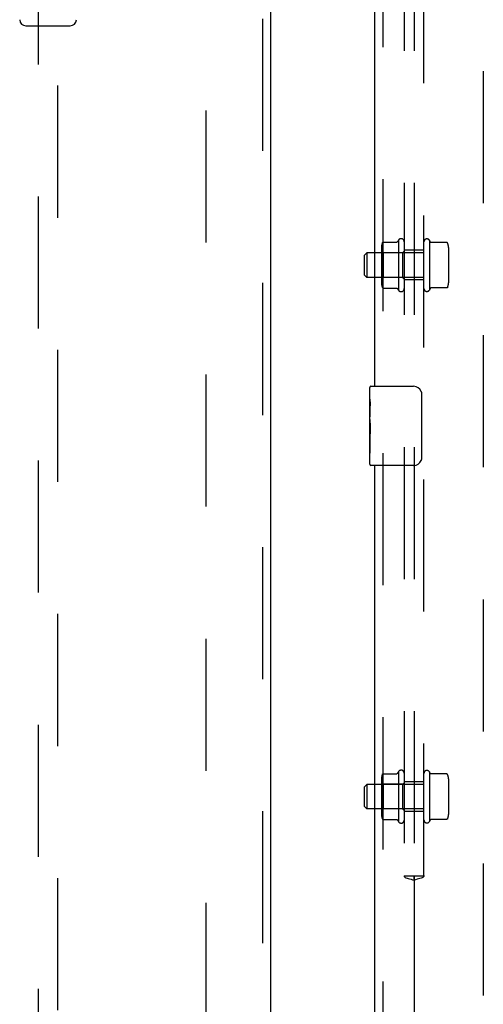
# Model space of a CAD drawing. Header units: inches. Extents: x 0 to 304, y 0 to 196.
# Tile 22 of 129: x 88.39 to 94.25, y 85.29 to 97.74. Entities that reach past the tile are written whole.
import ezdxf

# ---------------------------------------------------------------- set-up
doc = ezdxf.new("R2010")
doc.units = ezdxf.units.IN
doc.header["$LTSCALE"] = 16.696429
doc.header["$MEASUREMENT"] = 0
doc.linetypes.add('HIDDEN', pattern=[0.2, 0.1, -0.1])
for name, color, linetype in [('DEFAULT_2', 8, 'HIDDEN'), ('DOOR_2_ASSEMBLY', 7, 'CONTINUOUS'), ('MAIN_DOOR_ASSEMBLY', 7, 'CONTINUOUS'), ('SUBPANELS', 7, 'CONTINUOUS')]:
    doc.layers.add(name, color=color, linetype=linetype)

msp = doc.modelspace()

# ---------------------------------------------------------------- linework, layer by layer
at = {"layer": 'DEFAULT_2', "color": 8, "linetype": 'HIDDEN'}
for p, q in [((90.751, 64.871), (90.751, 143.841)), ((94.251, 143.841), (94.251, 64.871))]:
    msp.add_line(p, q, dxfattribs=at)
at = {"layer": 'DOOR_2_ASSEMBLY', "color": 8, "linetype": 'HIDDEN'}
for p, q in [((91.459, 144.502), (91.459, 64.21)), ((88.626, 102.185), (88.626, 65.184)), ((88.876, 65.184), (88.876, 102.185))]:
    msp.add_line(p, q, dxfattribs=at)
at = {"layer": 'DOOR_2_ASSEMBLY', "color": 3, "linetype": 'Continuous'}
msp.add_line((91.563, 144.502), (91.563, 64.21), dxfattribs=at)
at = {"layer": 'DOOR_2_ASSEMBLY', "color": 7, "linetype": 'Continuous'}
msp.add_line((88.472, 97.663), (89.03, 97.663), dxfattribs=at)
for centre, start, end in [((88.472, 97.742), 181, 270), ((89.03, 97.742), 270, 359)]:
    msp.add_arc(centre, 0.0787, start, end, dxfattribs=at)
at = {"layer": 'MAIN_DOOR_ASSEMBLY', "color": 8, "linetype": 'HIDDEN'}
for p, q in [((92.98, 115.761), (92.98, 92.951)), ((92.98, 92.261), (92.98, 69.451))]:
    msp.add_line(p, q, dxfattribs=at)
at = {"layer": 'MAIN_DOOR_ASSEMBLY', "color": 3, "linetype": 'Continuous'}
for p, q in [((92.876, 115.606), (92.876, 93.106)), ((92.876, 92.106), (92.876, 69.606))]:
    msp.add_line(p, q, dxfattribs=at)
at = {"layer": 'MAIN_DOOR_ASSEMBLY', "color": 7, "linetype": 'Continuous'}
for p, q in [((92.831, 93.106), (93.371, 93.106)), ((92.816, 92.945), (92.816, 93.091)), ((93.471, 93.006), (93.471, 92.206)), ((92.816, 92.688), (92.816, 92.945)), ((92.822, 92.889), (92.816, 92.889)), ((92.823, 92.721), (92.823, 92.858)), ((92.816, 92.721), (92.823, 92.721)), ((92.816, 92.121), (92.816, 92.685)), ((92.817, 92.658), (92.816, 92.658)), ((92.816, 92.527), (92.822, 92.527)), ((92.816, 92.491), (92.823, 92.491)), ((92.823, 92.26), (92.823, 92.491)), ((92.816, 92.428), (92.823, 92.428)), ((92.816, 92.26), (92.823, 92.26)), ((93.371, 92.106), (92.831, 92.106))]:
    msp.add_line(p, q, dxfattribs=at)
for points in [[(93.464, 93.042), (93.466, 93.037), (93.468, 93.031), (93.469, 93.025), (93.47, 93.019), (93.471, 93.012), (93.471, 93.006)], [(92.816, 92.945), (92.816, 92.942), (92.816, 92.937), (92.817, 92.932), (92.819, 92.918)], [(92.819, 92.918), (92.82, 92.911), (92.82, 92.903), (92.821, 92.894)], [(92.821, 92.894), (92.822, 92.885), (92.822, 92.876), (92.823, 92.867), (92.823, 92.858)], [(92.816, 92.688), (92.816, 92.68), (92.817, 92.67), (92.817, 92.66)], [(92.817, 92.66), (92.82, 92.627), (92.821, 92.615), (92.822, 92.602), (92.822, 92.59), (92.823, 92.577), (92.823, 92.564), (92.823, 92.551), (92.822, 92.539), (92.822, 92.526), (92.821, 92.514), (92.82, 92.502)], [(93.471, 92.206), (93.471, 92.2), (93.47, 92.194), (93.469, 92.187), (93.468, 92.181), (93.466, 92.176), (93.464, 92.17)]]:
    msp.add_lwpolyline(points, dxfattribs=at)
for centre, radius, start, end in [((92.831, 93.091), 0.015, 90, 180), ((93.371, 93.006), 0.1, 21.1999, 90), ((92.831, 92.121), 0.015, 180, 270), ((93.371, 92.206), 0.1, 270, 338.8001)]:
    msp.add_arc(centre, radius, start, end, dxfattribs=at)
msp.add_ellipse((93.079, 92.522), major_axis=(0.263, 0), ratio=0.432808, start_param=3.141593, end_param=3.321581, dxfattribs=at)
at = {"layer": 'SUBPANELS', "color": 8, "linetype": 'HIDDEN'}
for p, q in [((93.251, 102.356), (93.251, 86.919)), ((93.376, 102.356), (93.376, 86.919)), ((93.501, 86.919), (93.501, 102.356)), ((92.965, 94.864), (92.965, 94.411)), ((92.986, 94.927), (93.157, 94.927)), ((93.181, 94.956), (93.181, 94.319)), ((93.578, 94.931), (93.571, 94.952)), ((93.571, 94.952), (93.571, 94.323)), ((93.79, 94.925), (93.587, 94.925)), ((93.811, 94.861), (93.811, 94.414)), ((92.751, 94.762), (92.781, 94.792)), ((92.751, 94.512), (92.751, 94.762)), ((93.501, 94.792), (92.781, 94.792)), ((92.781, 94.792), (92.781, 94.482)), ((92.985, 94.793), (92.965, 94.813)), ((93.231, 94.793), (92.985, 94.793)), ((92.985, 94.793), (92.985, 94.481)), ((93.231, 94.793), (93.251, 94.813)), ((93.231, 94.793), (93.231, 94.481)), ((93.501, 94.825), (93.251, 94.825)), ((92.751, 94.512), (92.781, 94.482)), ((93.501, 94.482), (92.781, 94.482)), ((92.985, 94.481), (92.965, 94.461)), ((93.231, 94.481), (92.985, 94.481)), ((93.231, 94.481), (93.251, 94.461)), ((93.501, 94.45), (93.251, 94.45)), ((93.79, 94.35), (93.587, 94.35)), ((92.986, 94.347), (93.157, 94.347)), ((93.578, 94.343), (93.571, 94.323)), ((92.965, 88.145), (92.965, 87.692)), ((92.986, 88.209), (93.157, 88.209)), ((93.181, 88.237), (93.181, 87.6)), ((93.578, 88.213), (93.571, 88.233)), ((93.571, 88.233), (93.571, 87.604)), ((93.79, 88.206), (93.587, 88.206)), ((93.811, 88.142), (93.811, 87.695)), ((92.751, 88.044), (92.781, 88.074)), ((92.751, 87.794), (92.751, 88.044)), ((93.501, 88.074), (92.781, 88.074)), ((92.781, 88.074), (92.781, 87.764)), ((92.985, 88.075), (92.965, 88.095)), ((93.231, 88.075), (92.985, 88.075)), ((92.985, 88.075), (92.985, 87.763)), ((93.231, 88.075), (93.251, 88.095)), ((93.231, 88.075), (93.231, 87.763)), ((93.501, 88.106), (93.251, 88.106)), ((92.751, 87.794), (92.781, 87.764)), ((93.501, 87.764), (92.781, 87.764)), ((92.985, 87.763), (92.965, 87.743)), ((93.231, 87.763), (92.985, 87.763)), ((93.231, 87.763), (93.251, 87.743)), ((92.986, 87.629), (93.157, 87.629)), ((93.501, 87.731), (93.251, 87.731)), ((93.79, 87.631), (93.587, 87.631)), ((93.578, 87.625), (93.571, 87.604)), ((93.25, 86.919), (93.374, 86.919)), ((93.376, 86.912), (93.372, 86.912)), ((93.374, 86.919), (93.377, 86.919)), ((93.374, 86.912), (93.376, 86.912)), ((93.377, 86.919), (93.502, 86.919)), ((93.38, 86.912), (93.377, 86.912)), ((93.376, 86.861), (93.376, 83.726))]:
    msp.add_line(p, q, dxfattribs=at)
for points in [[(92.977, 94.921), (92.978, 94.923), (92.978, 94.924), (92.979, 94.925), (92.98, 94.926), (92.982, 94.926), (92.983, 94.927), (92.984, 94.927), (92.986, 94.927), (92.986, 94.927)], [(93.165, 94.932), (93.165, 94.932), (93.165, 94.932), (93.165, 94.932), (93.165, 94.932), (93.165, 94.932), (93.165, 94.931), (93.165, 94.931), (93.164, 94.931), (93.164, 94.931), (93.164, 94.931), (93.164, 94.931), (93.164, 94.931), (93.164, 94.931), (93.164, 94.93), (93.164, 94.93), (93.163, 94.93), (93.163, 94.93), (93.163, 94.93), (93.163, 94.93), (93.163, 94.929), (93.163, 94.929), (93.162, 94.929), (93.162, 94.929), (93.162, 94.929), (93.162, 94.929), (93.161, 94.929), (93.161, 94.928), (93.161, 94.928), (93.16, 94.928), (93.16, 94.928), (93.159, 94.928), (93.159, 94.928), (93.158, 94.928), (93.158, 94.927), (93.157, 94.927), (93.157, 94.927)], [(93.587, 94.925), (93.587, 94.925), (93.587, 94.925), (93.586, 94.925), (93.586, 94.925), (93.585, 94.925), (93.585, 94.925), (93.585, 94.925), (93.584, 94.925), (93.584, 94.925), (93.584, 94.925), (93.583, 94.925), (93.583, 94.926), (93.583, 94.926), (93.583, 94.926), (93.582, 94.926), (93.582, 94.926), (93.582, 94.926), (93.582, 94.926), (93.582, 94.926), (93.581, 94.927), (93.581, 94.927), (93.581, 94.927), (93.581, 94.927), (93.581, 94.927), (93.581, 94.927), (93.58, 94.927), (93.58, 94.927), (93.58, 94.928), (93.58, 94.928), (93.58, 94.928), (93.58, 94.928), (93.58, 94.928), (93.58, 94.928), (93.58, 94.928), (93.579, 94.928), (93.579, 94.929), (93.579, 94.929), (93.579, 94.929), (93.579, 94.929), (93.579, 94.929), (93.579, 94.929), (93.579, 94.929), (93.579, 94.929), (93.579, 94.929), (93.579, 94.93), (93.579, 94.93), (93.579, 94.93), (93.579, 94.93), (93.578, 94.93), (93.578, 94.93), (93.578, 94.93), (93.578, 94.93), (93.578, 94.93), (93.578, 94.93), (93.578, 94.931), (93.578, 94.931), (93.578, 94.931), (93.578, 94.931), (93.578, 94.931), (93.578, 94.931), (93.578, 94.931), (93.578, 94.931), (93.578, 94.931), (93.578, 94.931), (93.578, 94.931)], [(93.799, 94.919), (93.798, 94.92), (93.797, 94.921), (93.796, 94.922), (93.794, 94.923), (93.793, 94.924), (93.791, 94.924), (93.79, 94.925)], [(92.977, 94.353), (92.978, 94.352), (92.978, 94.351), (92.979, 94.35), (92.98, 94.349), (92.982, 94.348), (92.983, 94.348), (92.984, 94.348), (92.986, 94.347), (92.986, 94.347)], [(93.578, 94.343), (93.578, 94.343), (93.578, 94.343), (93.578, 94.344), (93.578, 94.344), (93.578, 94.344), (93.578, 94.344), (93.578, 94.344), (93.578, 94.344), (93.578, 94.344), (93.578, 94.344), (93.578, 94.344), (93.578, 94.344), (93.578, 94.344), (93.578, 94.345), (93.578, 94.345), (93.578, 94.345), (93.579, 94.345), (93.579, 94.345), (93.579, 94.345), (93.579, 94.345), (93.579, 94.345), (93.579, 94.345), (93.579, 94.346), (93.579, 94.346), (93.579, 94.346), (93.579, 94.346), (93.579, 94.346), (93.579, 94.346), (93.579, 94.346), (93.579, 94.346), (93.58, 94.346), (93.58, 94.347), (93.58, 94.347), (93.58, 94.347), (93.58, 94.347), (93.58, 94.347), (93.58, 94.347), (93.58, 94.347), (93.58, 94.347), (93.581, 94.348), (93.581, 94.348), (93.581, 94.348), (93.581, 94.348), (93.581, 94.348), (93.581, 94.348), (93.582, 94.348), (93.582, 94.348), (93.582, 94.349), (93.582, 94.349), (93.582, 94.349), (93.583, 94.349), (93.583, 94.349), (93.583, 94.349), (93.583, 94.349), (93.584, 94.349), (93.584, 94.35), (93.584, 94.35), (93.585, 94.35), (93.585, 94.35), (93.585, 94.35), (93.586, 94.35), (93.586, 94.35), (93.587, 94.35), (93.587, 94.35), (93.587, 94.35)], [(93.799, 94.356), (93.798, 94.355), (93.797, 94.353), (93.796, 94.352), (93.794, 94.351), (93.793, 94.351), (93.791, 94.35), (93.79, 94.35)], [(93.157, 94.347), (93.157, 94.347), (93.158, 94.347), (93.158, 94.347), (93.159, 94.347), (93.159, 94.347), (93.16, 94.347), (93.16, 94.347), (93.16, 94.347), (93.161, 94.346), (93.161, 94.346), (93.161, 94.346), (93.162, 94.346), (93.162, 94.346), (93.162, 94.346), (93.162, 94.346), (93.162, 94.345), (93.163, 94.345), (93.163, 94.345), (93.163, 94.345), (93.163, 94.345), (93.163, 94.345), (93.163, 94.345), (93.164, 94.345), (93.164, 94.344), (93.164, 94.344), (93.164, 94.344), (93.164, 94.344), (93.164, 94.344), (93.164, 94.344), (93.164, 94.344), (93.164, 94.344), (93.165, 94.343), (93.165, 94.343), (93.165, 94.343), (93.165, 94.343), (93.165, 94.343), (93.165, 94.343), (93.165, 94.343), (93.165, 94.343)], [(92.977, 88.203), (92.978, 88.204), (92.978, 88.205), (92.979, 88.206), (92.98, 88.207), (92.982, 88.208), (92.983, 88.208), (92.984, 88.208), (92.986, 88.209), (92.986, 88.209)], [(93.165, 88.213), (93.165, 88.213), (93.165, 88.213), (93.165, 88.213), (93.165, 88.213), (93.165, 88.213), (93.165, 88.213), (93.165, 88.213), (93.164, 88.212), (93.164, 88.212), (93.164, 88.212), (93.164, 88.212), (93.164, 88.212), (93.164, 88.212), (93.164, 88.212), (93.164, 88.211), (93.163, 88.211), (93.163, 88.211), (93.163, 88.211), (93.163, 88.211), (93.163, 88.211), (93.163, 88.211), (93.162, 88.21), (93.162, 88.21), (93.162, 88.21), (93.162, 88.21), (93.161, 88.21), (93.161, 88.21), (93.161, 88.209), (93.16, 88.209), (93.16, 88.209), (93.159, 88.209), (93.159, 88.209), (93.158, 88.209), (93.158, 88.209), (93.157, 88.209), (93.157, 88.209)], [(93.587, 88.206), (93.587, 88.206), (93.587, 88.206), (93.586, 88.206), (93.586, 88.206), (93.585, 88.206), (93.585, 88.206), (93.585, 88.206), (93.584, 88.206), (93.584, 88.206), (93.584, 88.207), (93.583, 88.207), (93.583, 88.207), (93.583, 88.207), (93.583, 88.207), (93.582, 88.207), (93.582, 88.207), (93.582, 88.207), (93.582, 88.208), (93.582, 88.208), (93.581, 88.208), (93.581, 88.208), (93.581, 88.208), (93.581, 88.208), (93.581, 88.208), (93.581, 88.208), (93.58, 88.209), (93.58, 88.209), (93.58, 88.209), (93.58, 88.209), (93.58, 88.209), (93.58, 88.209), (93.58, 88.209), (93.58, 88.209), (93.58, 88.21), (93.579, 88.21), (93.579, 88.21), (93.579, 88.21), (93.579, 88.21), (93.579, 88.21), (93.579, 88.21), (93.579, 88.21), (93.579, 88.21), (93.579, 88.211), (93.579, 88.211), (93.579, 88.211), (93.579, 88.211), (93.579, 88.211), (93.579, 88.211), (93.578, 88.211), (93.578, 88.211), (93.578, 88.211), (93.578, 88.212), (93.578, 88.212), (93.578, 88.212), (93.578, 88.212), (93.578, 88.212), (93.578, 88.212), (93.578, 88.212), (93.578, 88.212), (93.578, 88.212), (93.578, 88.212), (93.578, 88.212), (93.578, 88.213), (93.578, 88.213), (93.578, 88.213)], [(93.799, 88.2), (93.798, 88.201), (93.797, 88.203), (93.796, 88.204), (93.794, 88.205), (93.793, 88.205), (93.791, 88.206), (93.79, 88.206)], [(92.977, 87.635), (92.978, 87.633), (92.978, 87.632), (92.979, 87.631), (92.98, 87.63), (92.982, 87.63), (92.983, 87.629), (92.984, 87.629), (92.986, 87.629), (92.986, 87.629)], [(93.157, 87.629), (93.157, 87.629), (93.158, 87.629), (93.158, 87.628), (93.159, 87.628), (93.159, 87.628), (93.16, 87.628), (93.16, 87.628), (93.16, 87.628), (93.161, 87.628), (93.161, 87.628), (93.161, 87.627), (93.162, 87.627), (93.162, 87.627), (93.162, 87.627), (93.162, 87.627), (93.162, 87.627), (93.163, 87.627), (93.163, 87.626), (93.163, 87.626), (93.163, 87.626), (93.163, 87.626), (93.163, 87.626), (93.164, 87.626), (93.164, 87.626), (93.164, 87.626), (93.164, 87.625), (93.164, 87.625), (93.164, 87.625), (93.164, 87.625), (93.164, 87.625), (93.164, 87.625), (93.165, 87.625), (93.165, 87.625), (93.165, 87.624), (93.165, 87.624), (93.165, 87.624), (93.165, 87.624), (93.165, 87.624), (93.165, 87.624)], [(93.578, 87.625), (93.578, 87.625), (93.578, 87.625), (93.578, 87.625), (93.578, 87.625), (93.578, 87.625), (93.578, 87.625), (93.578, 87.625), (93.578, 87.625), (93.578, 87.625), (93.578, 87.625), (93.578, 87.626), (93.578, 87.626), (93.578, 87.626), (93.578, 87.626), (93.578, 87.626), (93.578, 87.626), (93.579, 87.626), (93.579, 87.626), (93.579, 87.626), (93.579, 87.626), (93.579, 87.627), (93.579, 87.627), (93.579, 87.627), (93.579, 87.627), (93.579, 87.627), (93.579, 87.627), (93.579, 87.627), (93.579, 87.627), (93.579, 87.627), (93.579, 87.628), (93.58, 87.628), (93.58, 87.628), (93.58, 87.628), (93.58, 87.628), (93.58, 87.628), (93.58, 87.628), (93.58, 87.628), (93.58, 87.629), (93.58, 87.629), (93.581, 87.629), (93.581, 87.629), (93.581, 87.629), (93.581, 87.629), (93.581, 87.629), (93.581, 87.629), (93.582, 87.63), (93.582, 87.63), (93.582, 87.63), (93.582, 87.63), (93.582, 87.63), (93.583, 87.63), (93.583, 87.63), (93.583, 87.63), (93.583, 87.631), (93.584, 87.631), (93.584, 87.631), (93.584, 87.631), (93.585, 87.631), (93.585, 87.631), (93.585, 87.631), (93.586, 87.631), (93.586, 87.631), (93.587, 87.631), (93.587, 87.631), (93.587, 87.631)], [(93.799, 87.637), (93.798, 87.636), (93.797, 87.635), (93.796, 87.634), (93.794, 87.633), (93.793, 87.632), (93.791, 87.632), (93.79, 87.631)], [(93.25, 86.919), (93.251, 86.911), (93.255, 86.904), (93.263, 86.898), (93.274, 86.893), (93.287, 86.888), (93.302, 86.884), (93.319, 86.879), (93.338, 86.874), (93.357, 86.869), (93.376, 86.861)], [(93.374, 86.919), (93.373, 86.915), (93.372, 86.913), (93.371, 86.912)], [(93.371, 86.912), (93.371, 86.912), (93.371, 86.911), (93.371, 86.911)], [(93.371, 86.911), (93.371, 86.911), (93.371, 86.91), (93.372, 86.909), (93.372, 86.908), (93.373, 86.905), (93.373, 86.901), (93.374, 86.894), (93.375, 86.886), (93.375, 86.875), (93.376, 86.861)], [(93.502, 86.919), (93.501, 86.911), (93.497, 86.904), (93.489, 86.898), (93.478, 86.893), (93.465, 86.888), (93.45, 86.884), (93.432, 86.879), (93.414, 86.874), (93.395, 86.869), (93.376, 86.861)], [(93.377, 86.912), (93.376, 86.912), (93.376, 86.912), (93.376, 86.912), (93.377, 86.912), (93.378, 86.912)], [(93.381, 86.911), (93.381, 86.911), (93.381, 86.91), (93.38, 86.909), (93.38, 86.908), (93.379, 86.905), (93.378, 86.901), (93.378, 86.894), (93.377, 86.886), (93.376, 86.875), (93.376, 86.861)], [(93.377, 86.919), (93.379, 86.915), (93.38, 86.913), (93.381, 86.912)], [(93.381, 86.912), (93.381, 86.912), (93.381, 86.911), (93.381, 86.911)]]:
    msp.add_lwpolyline(points, dxfattribs=at)
for centre, radius, start, end in [((93.213, 94.934), 0.0384, 0, 145.5503), ((93.106, 94.864), 0.141, 156.05, 180), ((93.631, 94.637), 0.551, 144.7108, 147.6847), ((93.539, 94.931), 0.0384, 34.4497, 180), ((93.67, 94.861), 0.141, 0, 23.95), ((93.106, 94.411), 0.141, 180, 203.95), ((93.67, 94.414), 0.141, 336.05, 360), ((93.631, 94.637), 0.551, 212.3153, 215.2892), ((93.213, 94.341), 0.0384, 214.4497, 360), ((93.539, 94.344), 0.0384, 180, 325.5503), ((93.213, 88.215), 0.0384, 0, 145.5503), ((93.539, 88.212), 0.0384, 34.4497, 180), ((93.106, 88.145), 0.141, 156.05, 180), ((93.631, 87.919), 0.551, 144.7108, 147.6847), ((93.67, 88.142), 0.141, 0, 23.95), ((93.106, 87.692), 0.141, 180, 203.95), ((93.67, 87.695), 0.141, 336.05, 360), ((93.631, 87.919), 0.551, 212.3153, 215.2892), ((93.213, 87.622), 0.0384, 214.4497, 360), ((93.539, 87.625), 0.0384, 180, 325.5503)]:
    msp.add_arc(centre, radius, start, end, dxfattribs=at)

doc.saveas('drawing.dxf')
